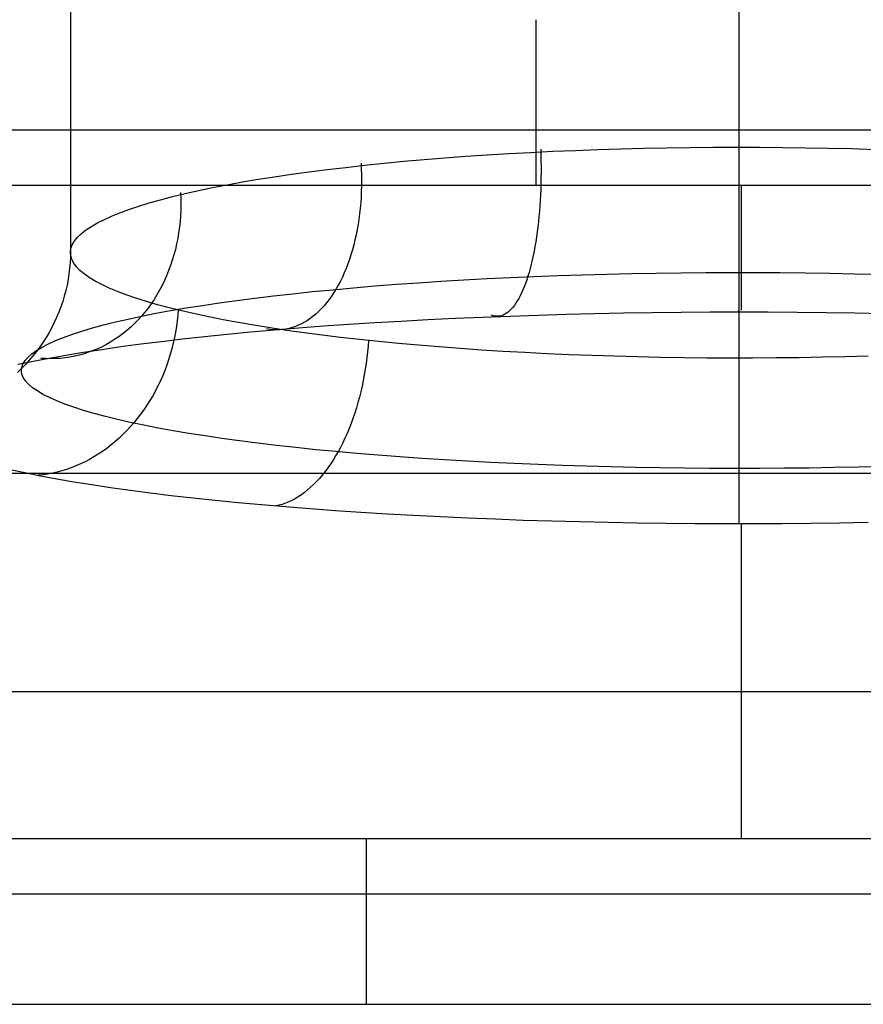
# Model space of a CAD drawing. Header units: millimetres. Extents: x -299 to -179, y 76 to 121.
# Tile 51 of 69: x -204.8 to -203.54, y 106.91 to 108.38. Entities that reach past the tile are written whole.
import ezdxf

# ---------------------------------------------------------------- set-up
doc = ezdxf.new("R2010")
doc.units = ezdxf.units.MM
doc.header["$MEASUREMENT"] = 0
doc.layers.add('Predefinito', color=7, linetype='Continuous', true_color=0x000000)

msp = doc.modelspace()

# ---------------------------------------------------------------- linework, layer by layer
at = {"layer": 'Predefinito'}
for p, q in [((-203.7281, 108.9497, -2.9602), (-203.7281, 108.1973, -2.9602)), ((-204.7281, 108.784, -3.9602), (-204.7281, 108.0375, -3.9602)), ((-203.7281, 108.6183, -4.9602), (-203.7281, 107.8777, -4.9602)), ((-204.0314, 108.3754, -1.0001), (-204.0314, 108.384, -1)), ((-204.0314, 108.3668, -1.0006), (-204.0314, 108.3754, -1.0001)), ((-204.0314, 108.3583, -1.0013), (-204.0314, 108.3668, -1.0006)), ((-204.0314, 108.3497, -1.0024), (-204.0314, 108.3583, -1.0013)), ((-204.0314, 108.3413, -1.0037), (-204.0314, 108.3497, -1.0024)), ((-204.0314, 108.3328, -1.0053), (-204.0314, 108.3413, -1.0037)), ((-204.0314, 108.3244, -1.0072), (-204.0314, 108.3328, -1.0053)), ((-204.0314, 108.3161, -1.0094), (-204.0314, 108.3244, -1.0072)), ((-204.0314, 108.3079, -1.0119), (-204.0314, 108.3161, -1.0094)), ((-204.0314, 108.2998, -1.0146), (-204.0314, 108.3079, -1.0119)), ((-204.0314, 108.2917, -1.0177), (-204.0314, 108.2998, -1.0146)), ((-204.0314, 108.2838, -1.021), (-204.0314, 108.2917, -1.0177)), ((-204.0314, 108.276, -1.0245), (-204.0314, 108.2838, -1.021)), ((-204.0314, 108.2683, -1.0284), (-204.0314, 108.276, -1.0245)), ((-204.0314, 108.2607, -1.0325), (-204.0314, 108.2683, -1.0284)), ((-204.0314, 108.2533, -1.0369), (-204.0314, 108.2607, -1.0325)), ((-204.0314, 108.2461, -1.0415), (-204.0314, 108.2533, -1.0369)), ((-204.0314, 108.239, -1.0463), (-204.0314, 108.2461, -1.0415)), ((-204.0314, 108.2321, -1.0514), (-204.0314, 108.239, -1.0463)), ((-204.0314, 108.2254, -1.0568), (-204.0314, 108.2321, -1.0514)), ((-180.4435, 108.2188, -1.0623), (-227.5794, 108.2188, -1.0623)), ((-204.0314, 108.2188, -1.0623), (-204.0314, 108.2254, -1.0568)), ((-204.0314, 108.2125, -1.0681), (-204.0314, 108.2188, -1.0623)), ((-204.0314, 108.2063, -1.0741), (-204.0314, 108.2125, -1.0681)), ((-204.0314, 108.2004, -1.0803), (-204.0314, 108.2063, -1.0741)), ((-204.0314, 108.1947, -1.0868), (-204.0314, 108.2004, -1.0803)), ((-203.7281, 108.1973, -2.9602), (-203.7281, 108.1886, -2.96)), ((-204.1044, 108.1817, -3.0577), (-204.072, 108.1837, -3.0453)), ((-204.072, 108.1837, -3.0453), (-204.0392, 108.1855, -3.0341)), ((-204.0392, 108.1855, -3.0341), (-204.0061, 108.1871, -3.024)), ((-204.0314, 108.1892, -1.0934), (-204.0314, 108.1947, -1.0868)), ((-204.0314, 108.1839, -1.1002), (-204.0314, 108.1892, -1.0934)), ((-204.0314, 108.1789, -1.1071), (-204.0314, 108.1839, -1.1002)), ((-204.0245, 108.1901, -3.0051), (-204.0243, 108.1815, -3.0049)), ((-204.0061, 108.1871, -3.024), (-203.9726, 108.1885, -3.0151)), ((-203.9726, 108.1885, -3.0151), (-203.9388, 108.1898, -3.0073)), ((-203.9388, 108.1898, -3.0073), (-203.9047, 108.1908, -3.0006)), ((-203.9047, 108.1908, -3.0006), (-203.8704, 108.1917, -2.9952)), ((-203.8704, 108.1917, -2.9952), (-203.836, 108.1924, -2.9909)), ((-203.836, 108.1924, -2.9909), (-203.8014, 108.1929, -2.9878)), ((-203.8014, 108.1929, -2.9878), (-203.7668, 108.1932, -2.9858)), ((-203.7668, 108.1932, -2.9858), (-203.732, 108.1933, -2.9851)), ((-203.732, 108.1933, -2.9851), (-203.6973, 108.1933, -2.9856)), ((-203.7281, 108.1886, -2.96), (-203.7281, 108.18, -2.9596)), ((-203.6973, 108.1933, -2.9856), (-203.6627, 108.193, -2.9872)), ((-203.6627, 108.193, -2.9872), (-203.6281, 108.1925, -2.9901)), ((-203.6281, 108.1925, -2.9901), (-203.5936, 108.1919, -2.9941)), ((-203.5936, 108.1919, -2.9941), (-203.5593, 108.1911, -2.9993)), ((-203.5593, 108.1911, -2.9993), (-203.5252, 108.19, -3.0056)), ((-204.2933, 108.1693, -3.1352), (-204.2929, 108.1608, -3.1348)), ((-204.2879, 108.1663, -3.1543), (-204.2588, 108.1693, -3.1356)), ((-204.2588, 108.1693, -3.1356), (-204.2291, 108.1721, -3.1179)), ((-204.2291, 108.1721, -3.1179), (-204.1987, 108.1748, -3.1013)), ((-204.1987, 108.1748, -3.1013), (-204.1678, 108.1773, -3.0857)), ((-204.1678, 108.1773, -3.0857), (-204.1364, 108.1796, -3.0711)), ((-204.1364, 108.1796, -3.0711), (-204.1044, 108.1817, -3.0577)), ((-204.0314, 108.1741, -1.1143), (-204.0314, 108.1789, -1.1071)), ((-204.0314, 108.1695, -1.1215), (-204.0314, 108.1741, -1.1143)), ((-204.0314, 108.1652, -1.129), (-204.0314, 108.1695, -1.1215)), ((-204.0243, 108.1815, -3.0049), (-204.0241, 108.1729, -3.0044)), ((-204.0241, 108.1729, -3.0044), (-204.024, 108.1643, -3.0036)), ((-203.7281, 108.18, -2.9596), (-203.7281, 108.1714, -2.9588)), ((-203.7281, 108.1714, -2.9588), (-203.7281, 108.1628, -2.9578)), ((-204.3972, 108.1528, -3.2387), (-204.371, 108.1564, -3.2162)), ((-204.371, 108.1564, -3.2162), (-204.344, 108.1598, -3.1946)), ((-204.344, 108.1598, -3.1946), (-204.3163, 108.1631, -3.174)), ((-204.3163, 108.1631, -3.174), (-204.2879, 108.1663, -3.1543)), ((-204.2929, 108.1608, -3.1348), (-204.2926, 108.1523, -3.1341)), ((-204.0314, 108.1612, -1.1366), (-204.0314, 108.1652, -1.129)), ((-204.0314, 108.1574, -1.1443), (-204.0314, 108.1612, -1.1366)), ((-204.0314, 108.1539, -1.1522), (-204.0314, 108.1574, -1.1443)), ((-204.0314, 108.1507, -1.1601), (-204.0314, 108.1539, -1.1522)), ((-204.024, 108.1557, -3.0025), (-204.0241, 108.1472, -3.0011)), ((-204.024, 108.1643, -3.0036), (-204.024, 108.1557, -3.0025)), ((-203.7281, 108.1628, -2.9578), (-203.7281, 108.1542, -2.9565)), ((-203.7281, 108.1542, -2.9565), (-203.7281, 108.1457, -2.9548)), ((-204.4936, 108.1371, -3.3372), (-204.4708, 108.1412, -3.3113)), ((-204.4708, 108.1412, -3.3113), (-204.4472, 108.1452, -3.2863)), ((-204.4472, 108.1452, -3.2863), (-204.4226, 108.1491, -3.2621)), ((-204.4226, 108.1491, -3.2621), (-204.3972, 108.1528, -3.2387)), ((-204.2926, 108.1523, -3.1341), (-204.2926, 108.1438, -3.1331)), ((-204.2926, 108.1438, -3.1331), (-204.2926, 108.1353, -3.1319)), ((-204.0314, 108.1478, -1.1682), (-204.0314, 108.1507, -1.1601)), ((-204.0314, 108.1451, -1.1764), (-204.0314, 108.1478, -1.1682)), ((-204.0314, 108.1427, -1.1846), (-204.0314, 108.1451, -1.1764)), ((-204.0314, 108.1406, -1.1929), (-204.0314, 108.1427, -1.1846)), ((-204.0314, 108.1388, -1.2013), (-204.0314, 108.1406, -1.1929)), ((-204.0314, 108.1373, -1.2098), (-204.0314, 108.1388, -1.2013)), ((-204.0243, 108.1387, -2.9994), (-204.0245, 108.1303, -2.9975)), ((-204.0241, 108.1472, -3.0011), (-204.0243, 108.1387, -2.9994)), ((-203.7281, 108.1457, -2.9548), (-203.7281, 108.1373, -2.9529)), ((-180.5466, 108.136, -1.2183), (-227.5794, 108.136, -1.2183)), ((-204.5753, 108.1194, -3.4479), (-204.5564, 108.1239, -3.4192)), ((-204.5636, 108.1253, -3.4106), (-204.5632, 108.1167, -3.4097)), ((-204.5564, 108.1239, -3.4192), (-204.5364, 108.1284, -3.3912)), ((-204.5364, 108.1284, -3.3912), (-204.5155, 108.1328, -3.3638)), ((-204.5155, 108.1328, -3.3638), (-204.4936, 108.1371, -3.3372)), ((-204.2929, 108.1269, -3.1305), (-204.2933, 108.1185, -3.1288)), ((-204.2926, 108.1353, -3.1319), (-204.2929, 108.1269, -3.1305)), ((-204.0314, 108.136, -1.2183), (-204.0314, 108.1373, -1.2098)), ((-204.0245, 108.1303, -2.9975), (-204.0249, 108.122, -2.9953)), ((-203.7281, 108.1373, -2.9529), (-203.7281, 108.1289, -2.9506)), ((-203.7281, 108.1289, -2.9506), (-203.7281, 108.1206, -2.9481)), ((-203.7246, 108.136, -1.2183), (-203.7246, 107.9493, -2.6785)), ((-204.626, 108.105, -3.5378), (-204.6102, 108.1099, -3.5072)), ((-204.6102, 108.1099, -3.5072), (-204.5933, 108.1147, -3.4773)), ((-204.5933, 108.1147, -3.4773), (-204.5753, 108.1194, -3.4479)), ((-204.5632, 108.1167, -3.4097), (-204.5631, 108.108, -3.4087)), ((-204.2938, 108.1102, -3.1269), (-204.2946, 108.102, -3.1248)), ((-204.2933, 108.1185, -3.1288), (-204.2938, 108.1102, -3.1269)), ((-204.0253, 108.1137, -2.9928), (-204.0258, 108.1056, -2.9901)), ((-204.0249, 108.122, -2.9953), (-204.0253, 108.1137, -2.9928)), ((-203.7281, 108.1206, -2.9481), (-203.7281, 108.1124, -2.9453)), ((-203.7281, 108.1124, -2.9453), (-203.7281, 108.1043, -2.9423)), ((-204.6669, 108.0899, -3.6323), (-204.6544, 108.095, -3.6003)), ((-204.6544, 108.095, -3.6003), (-204.6407, 108.1, -3.5688)), ((-204.6407, 108.1, -3.5688), (-204.626, 108.105, -3.5378)), ((-204.5632, 108.0993, -3.4075), (-204.5636, 108.0907, -3.4061)), ((-204.5631, 108.108, -3.4087), (-204.5632, 108.0993, -3.4075)), ((-204.2946, 108.102, -3.1248), (-204.2955, 108.0938, -3.1225)), ((-204.0265, 108.0975, -2.9871), (-204.0272, 108.0895, -2.9838)), ((-204.0258, 108.1056, -2.9901), (-204.0265, 108.0975, -2.9871)), ((-203.7281, 108.1043, -2.9423), (-203.7281, 108.0963, -2.9389)), ((-203.7281, 108.0963, -2.9389), (-203.7281, 108.0885, -2.9353)), ((-204.6977, 108.0742, -3.7305), (-204.6886, 108.0795, -3.6974)), ((-204.6886, 108.0795, -3.6974), (-204.6783, 108.0847, -3.6647)), ((-204.6783, 108.0847, -3.6647), (-204.6669, 108.0899, -3.6323)), ((-204.5642, 108.0822, -3.4046), (-204.5651, 108.0736, -3.403)), ((-204.5636, 108.0907, -3.4061), (-204.5642, 108.0822, -3.4046)), ((-204.2965, 108.0857, -3.1199), (-204.2977, 108.0777, -3.1171)), ((-204.2955, 108.0938, -3.1225), (-204.2965, 108.0857, -3.1199)), ((-204.028, 108.0817, -2.9803), (-204.0288, 108.074, -2.9765)), ((-204.0272, 108.0895, -2.9838), (-204.028, 108.0817, -2.9803)), ((-203.7281, 108.0885, -2.9353), (-203.7281, 108.0807, -2.9313)), ((-203.7281, 108.0807, -2.9313), (-203.7281, 108.0731, -2.9272)), ((-204.7123, 108.0635, -3.7975), (-204.7056, 108.0689, -3.7639)), ((-204.7056, 108.0689, -3.7639), (-204.6977, 108.0742, -3.7305)), ((-204.5663, 108.0652, -3.4011), (-204.5677, 108.0568, -3.3991)), ((-204.5651, 108.0736, -3.403), (-204.5663, 108.0652, -3.4011)), ((-204.2991, 108.0699, -3.1141), (-204.3007, 108.0621, -3.1108)), ((-204.2977, 108.0777, -3.1171), (-204.2991, 108.0699, -3.1141)), ((-204.0298, 108.0664, -2.9724), (-204.0308, 108.059, -2.9681)), ((-204.0288, 108.074, -2.9765), (-204.0298, 108.0664, -2.9724)), ((-203.7281, 108.0731, -2.9272), (-203.7281, 108.0657, -2.9227)), ((-203.7281, 108.0657, -2.9227), (-203.7281, 108.0584, -2.9181)), ((-204.7254, 108.0472, -3.8995), (-204.7223, 108.0526, -3.8653)), ((-204.7223, 108.0526, -3.8653), (-204.7179, 108.0581, -3.8313)), ((-204.7179, 108.0581, -3.8313), (-204.7123, 108.0635, -3.7975)), ((-204.5677, 108.0568, -3.3991), (-204.5693, 108.0485, -3.397)), ((-204.3024, 108.0545, -3.1074), (-204.3042, 108.047, -3.1037)), ((-204.3007, 108.0621, -3.1108), (-204.3024, 108.0545, -3.1074)), ((-204.0319, 108.0517, -2.9636), (-204.0331, 108.0446, -2.9588)), ((-204.0308, 108.059, -2.9681), (-204.0319, 108.0517, -2.9636)), ((-203.7281, 108.0584, -2.9181), (-203.7281, 108.0513, -2.9131)), ((-203.7281, 108.0513, -2.9131), (-203.7281, 108.0443, -2.9079)), ((-204.7281, 108.0375, -3.9602), (-204.7283, 108.029, -3.9591)), ((-204.7282, 108.0362, -3.968), (-204.7274, 108.0417, -3.9337)), ((-204.7277, 108.0308, -4.0022), (-204.7282, 108.0362, -3.968)), ((-204.7274, 108.0417, -3.9337), (-204.7254, 108.0472, -3.8995)), ((-204.5712, 108.0403, -3.3947), (-204.5733, 108.0322, -3.3922)), ((-204.5693, 108.0485, -3.397), (-204.5712, 108.0403, -3.3947)), ((-204.3062, 108.0396, -3.0998), (-204.3084, 108.0324, -3.0958)), ((-204.3042, 108.047, -3.1037), (-204.3062, 108.0396, -3.0998)), ((-204.0344, 108.0377, -2.9538), (-204.0358, 108.031, -2.9486)), ((-204.0331, 108.0446, -2.9588), (-204.0344, 108.0377, -2.9538)), ((-203.7281, 108.0443, -2.9079), (-203.7281, 108.0376, -2.9025)), ((-203.7281, 108.0376, -2.9025), (-203.7281, 108.031, -2.8969)), ((-204.7287, 108.0206, -3.958), (-204.7294, 108.0121, -3.957)), ((-204.7283, 108.029, -3.9591), (-204.7287, 108.0206, -3.958)), ((-204.7261, 108.0253, -4.0365), (-204.7277, 108.0308, -4.0022)), ((-204.7233, 108.0198, -4.0706), (-204.7261, 108.0253, -4.0365)), ((-204.5757, 108.0242, -3.3897), (-204.5783, 108.0164, -3.3869)), ((-204.5733, 108.0322, -3.3922), (-204.5757, 108.0242, -3.3897)), ((-204.3107, 108.0254, -3.0915), (-204.3131, 108.0185, -3.0871)), ((-204.3084, 108.0324, -3.0958), (-204.3107, 108.0254, -3.0915)), ((-204.0372, 108.0244, -2.9432), (-204.0387, 108.0181, -2.9375)), ((-204.0358, 108.031, -2.9486), (-204.0372, 108.0244, -2.9432)), ((-203.7281, 108.031, -2.8969), (-203.7281, 108.0247, -2.891)), ((-203.7281, 108.0247, -2.891), (-203.7281, 108.0185, -2.8849)), ((-204.7294, 108.0121, -3.957), (-204.7304, 108.0037, -3.9559)), ((-204.7192, 108.0144, -4.1047), (-204.7233, 108.0198, -4.0706)), ((-204.714, 108.009, -4.1386), (-204.7192, 108.0144, -4.1047)), ((-204.7075, 108.0036, -4.1723), (-204.714, 108.009, -4.1386)), ((-204.5812, 108.0086, -3.3841), (-204.5843, 108.001, -3.3811)), ((-204.5783, 108.0164, -3.3869), (-204.5812, 108.0086, -3.3841)), ((-204.3157, 108.0118, -3.0824), (-204.3184, 108.0053, -3.0776)), ((-204.3131, 108.0185, -3.0871), (-204.3157, 108.0118, -3.0824)), ((-204.0419, 108.006, -2.9256), (-204.0436, 108.0003, -2.9194)), ((-204.0403, 108.0119, -2.9317), (-204.0419, 108.006, -2.9256)), ((-204.0387, 108.0181, -2.9375), (-204.0403, 108.0119, -2.9317)), ((-203.8148, 108.0054, -2.8993), (-203.7776, 108.0057, -2.8969)), ((-203.7776, 108.0057, -2.8969), (-203.7404, 108.0059, -2.8959)), ((-203.7404, 108.0059, -2.8959), (-203.7031, 108.0059, -2.8961)), ((-203.7281, 108.0185, -2.8849), (-203.7281, 108.0125, -2.8786)), ((-203.7281, 108.0125, -2.8786), (-203.7281, 108.0068, -2.8721)), ((-203.7281, 108.0068, -2.8721), (-203.7281, 108.0013, -2.8654)), ((-203.7031, 108.0059, -2.8961), (-203.6659, 108.0056, -2.8976)), ((-203.6659, 108.0056, -2.8976), (-203.6288, 108.0053, -2.9004)), ((-204.7317, 107.9954, -3.9548), (-204.7333, 107.987, -3.9537)), ((-204.7304, 108.0037, -3.9559), (-204.7317, 107.9954, -3.9548)), ((-204.6999, 107.9982, -4.2057), (-204.7075, 108.0036, -4.1723)), ((-204.6912, 107.9929, -4.2389), (-204.6999, 107.9982, -4.2057)), ((-204.6812, 107.9877, -4.2717), (-204.6912, 107.9929, -4.2389)), ((-204.5876, 107.9936, -3.3779), (-204.5911, 107.9863, -3.3747)), ((-204.5843, 108.001, -3.3811), (-204.5876, 107.9936, -3.3779)), ((-204.3243, 107.9928, -3.0675), (-204.3274, 107.9869, -3.0621)), ((-204.3213, 107.9989, -3.0726), (-204.3243, 107.9928, -3.0675)), ((-204.3184, 108.0053, -3.0776), (-204.3213, 107.9989, -3.0726)), ((-204.2073, 107.9905, -3.0076), (-204.1737, 107.9927, -2.9917)), ((-204.1737, 107.9927, -2.9917), (-204.1395, 107.9947, -2.977)), ((-204.1395, 107.9947, -2.977), (-204.1048, 107.9966, -2.9634)), ((-204.1048, 107.9966, -2.9634), (-204.0697, 107.9983, -2.9511)), ((-204.0697, 107.9983, -2.9511), (-204.0342, 107.9998, -2.94)), ((-204.0454, 107.9948, -2.913), (-204.0472, 107.9895, -2.9064)), ((-204.0436, 108.0003, -2.9194), (-204.0454, 107.9948, -2.913)), ((-204.0342, 107.9998, -2.94), (-203.9983, 108.0012, -2.93)), ((-203.9983, 108.0012, -2.93), (-203.9621, 108.0024, -2.9214)), ((-203.9621, 108.0024, -2.9214), (-203.9256, 108.0034, -2.914)), ((-203.9256, 108.0034, -2.914), (-203.8888, 108.0042, -2.9078)), ((-203.8888, 108.0042, -2.9078), (-203.8519, 108.0049, -2.9029)), ((-203.8519, 108.0049, -2.9029), (-203.8148, 108.0054, -2.8993)), ((-203.7281, 108.0013, -2.8654), (-203.7281, 107.9961, -2.8585)), ((-203.7281, 107.9961, -2.8585), (-203.7281, 107.991, -2.8515)), ((-203.7281, 107.991, -2.8515), (-203.7281, 107.9863, -2.8442)), ((-203.6288, 108.0053, -2.9004), (-203.5917, 108.0047, -2.9044)), ((-203.5917, 108.0047, -2.9044), (-203.5548, 108.004, -2.9098)), ((-203.5548, 108.004, -2.9098), (-203.5182, 108.0031, -2.9163)), ((-204.7352, 107.9788, -3.9527), (-204.7374, 107.9706, -3.9516)), ((-204.7333, 107.987, -3.9537), (-204.7352, 107.9788, -3.9527)), ((-204.6701, 107.9825, -4.3042), (-204.6812, 107.9877, -4.2717)), ((-204.6579, 107.9774, -4.3363), (-204.6701, 107.9825, -4.3042)), ((-204.6446, 107.9723, -4.3679), (-204.6579, 107.9774, -4.3363)), ((-204.5949, 107.9792, -3.3713), (-204.5989, 107.9723, -3.3678)), ((-204.5911, 107.9863, -3.3747), (-204.5949, 107.9792, -3.3713)), ((-204.3956, 107.9741, -3.1263), (-204.366, 107.9772, -3.1039)), ((-204.366, 107.9772, -3.1039), (-204.3356, 107.9801, -3.0825)), ((-204.3356, 107.9801, -3.0825), (-204.3045, 107.9829, -3.0621)), ((-204.3307, 107.9812, -3.0567), (-204.3341, 107.9757, -3.051)), ((-204.3274, 107.9869, -3.0621), (-204.3307, 107.9812, -3.0567)), ((-204.3045, 107.9829, -3.0621), (-204.2728, 107.9856, -3.0429)), ((-204.2728, 107.9856, -3.0429), (-204.2403, 107.9881, -3.0247)), ((-204.2403, 107.9881, -3.0247), (-204.2073, 107.9905, -3.0076)), ((-204.0511, 107.9797, -2.8927), (-204.0531, 107.9752, -2.8856)), ((-204.0491, 107.9845, -2.8996), (-204.0511, 107.9797, -2.8927)), ((-204.0472, 107.9895, -2.9064), (-204.0491, 107.9845, -2.8996)), ((-203.7281, 107.9863, -2.8442), (-203.7281, 107.9818, -2.8368)), ((-203.7281, 107.9818, -2.8368), (-203.7281, 107.9775, -2.8293)), ((-203.7281, 107.9775, -2.8293), (-203.7281, 107.9735, -2.8216)), ((-204.7398, 107.9625, -3.9506), (-204.7425, 107.9544, -3.9496)), ((-204.7374, 107.9706, -3.9516), (-204.7398, 107.9625, -3.9506)), ((-204.6301, 107.9673, -4.3991), (-204.6446, 107.9723, -4.3679)), ((-204.6146, 107.9624, -4.4298), (-204.6301, 107.9673, -4.3991)), ((-204.598, 107.9576, -4.4599), (-204.6146, 107.9624, -4.4298)), ((-204.6031, 107.9655, -3.3642), (-204.6075, 107.959, -3.3604)), ((-204.5989, 107.9723, -3.3678), (-204.6031, 107.9655, -3.3642)), ((-204.5055, 107.9604, -3.2259), (-204.4793, 107.964, -3.1996)), ((-204.4793, 107.964, -3.1996), (-204.4523, 107.9675, -3.1742)), ((-204.4523, 107.9675, -3.1742), (-204.4243, 107.9708, -3.1498)), ((-204.4243, 107.9708, -3.1498), (-204.3956, 107.9741, -3.1263)), ((-204.3411, 107.9654, -3.0394), (-204.3449, 107.9606, -3.0333)), ((-204.3375, 107.9704, -3.0453), (-204.3411, 107.9654, -3.0394)), ((-204.3341, 107.9757, -3.051), (-204.3375, 107.9704, -3.0453)), ((-204.0595, 107.9632, -2.8636), (-204.0617, 107.9597, -2.856)), ((-204.0573, 107.9669, -2.8711), (-204.0595, 107.9632, -2.8636)), ((-204.0552, 107.9709, -2.8784), (-204.0573, 107.9669, -2.8711)), ((-204.0531, 107.9752, -2.8856), (-204.0552, 107.9709, -2.8784)), ((-203.7281, 107.9735, -2.8216), (-203.7281, 107.9698, -2.8138)), ((-203.7281, 107.9698, -2.8138), (-203.7281, 107.9663, -2.8058)), ((-203.7281, 107.9663, -2.8058), (-203.7281, 107.9632, -2.7978)), ((-203.7281, 107.9632, -2.7978), (-203.7281, 107.9603, -2.7896)), ((-204.7425, 107.9544, -3.9496), (-204.7455, 107.9465, -3.9486)), ((-204.6121, 107.9526, -3.3566), (-204.6169, 107.9465, -3.3526)), ((-204.6075, 107.959, -3.3604), (-204.6121, 107.9526, -3.3566)), ((-204.6005, 107.9447, -3.3395), (-204.5782, 107.9488, -3.3099)), ((-204.5804, 107.9529, -4.4894), (-204.598, 107.9576, -4.4599)), ((-204.5617, 107.9483, -4.5183), (-204.5804, 107.9529, -4.4894)), ((-204.5782, 107.9488, -3.3099), (-204.555, 107.9527, -3.2811)), ((-204.567, 107.9505, -4.5046), (-204.5676, 107.942, -4.5039)), ((-204.542, 107.9438, -4.5465), (-204.5617, 107.9483, -4.5183)), ((-204.555, 107.9527, -3.2811), (-204.5307, 107.9566, -3.253)), ((-204.5307, 107.9566, -3.253), (-204.5055, 107.9604, -3.2259)), ((-204.3566, 107.9478, -3.0145), (-204.3607, 107.944, -3.0081)), ((-204.3526, 107.9518, -3.0209), (-204.3566, 107.9478, -3.0145)), ((-204.3487, 107.9561, -3.0272), (-204.3526, 107.9518, -3.0209)), ((-204.3449, 107.9606, -3.0333), (-204.3487, 107.9561, -3.0272)), ((-204.071, 107.9486, -2.8247), (-204.0734, 107.9465, -2.8166)), ((-204.0686, 107.951, -2.8326), (-204.071, 107.9486, -2.8247)), ((-204.0662, 107.9536, -2.8405), (-204.0686, 107.951, -2.8326)), ((-204.0639, 107.9565, -2.8483), (-204.0662, 107.9536, -2.8405)), ((-204.0617, 107.9597, -2.856), (-204.0639, 107.9565, -2.8483)), ((-203.8141, 107.9464, -2.7015), (-203.7708, 107.9467, -2.6993)), ((-203.7708, 107.9467, -2.6993), (-203.7274, 107.9468, -2.6986)), ((-203.7281, 107.9603, -2.7896), (-203.7281, 107.9577, -2.7814)), ((-203.7281, 107.9577, -2.7814), (-203.7281, 107.9553, -2.773)), ((-203.7281, 107.9553, -2.773), (-203.7281, 107.9533, -2.7646)), ((-203.7281, 107.9533, -2.7646), (-203.7281, 107.9516, -2.7561)), ((-203.7281, 107.9516, -2.7561), (-203.7281, 107.9501, -2.7476)), ((-203.7281, 107.9501, -2.7476), (-203.7281, 107.949, -2.739)), ((-203.7281, 107.9484, -2.6871), (-203.7281, 107.9493, -2.6785)), ((-203.7281, 107.949, -2.739), (-203.7281, 107.9481, -2.7304)), ((-203.7281, 107.9477, -2.6957), (-203.7281, 107.9484, -2.6871)), ((-203.7281, 107.9481, -2.7304), (-203.7281, 107.9476, -2.7217)), ((-203.7281, 107.9474, -2.7044), (-203.7281, 107.9477, -2.6957)), ((-203.7281, 107.9476, -2.7217), (-203.7281, 107.9473, -2.7131)), ((-203.7281, 107.9473, -2.7131), (-203.7281, 107.9474, -2.7044)), ((-203.7274, 107.9468, -2.6986), (-203.684, 107.9467, -2.6994)), ((-203.684, 107.9467, -2.6994), (-203.6407, 107.9464, -2.7016)), ((-204.7488, 107.9387, -3.9476), (-204.7523, 107.931, -3.9466)), ((-204.7455, 107.9465, -3.9486), (-204.7488, 107.9387, -3.9476)), ((-204.6608, 107.9318, -3.4327), (-204.6418, 107.9362, -3.401)), ((-204.6418, 107.9362, -3.401), (-204.6216, 107.9405, -3.3699)), ((-204.627, 107.9349, -3.3445), (-204.6324, 107.9294, -3.3403)), ((-204.6219, 107.9406, -3.3486), (-204.627, 107.9349, -3.3445)), ((-204.6169, 107.9465, -3.3526), (-204.6219, 107.9406, -3.3486)), ((-204.6216, 107.9405, -3.3699), (-204.6005, 107.9447, -3.3395)), ((-204.5685, 107.9335, -4.5034), (-204.5696, 107.9251, -4.503)), ((-204.5676, 107.942, -4.5039), (-204.5685, 107.9335, -4.5034)), ((-204.5213, 107.9394, -4.5741), (-204.542, 107.9438, -4.5465)), ((-204.4997, 107.9351, -4.6009), (-204.5213, 107.9394, -4.5741)), ((-204.4772, 107.9309, -4.627), (-204.4997, 107.9351, -4.6009)), ((-204.3735, 107.9342, -2.9881), (-204.378, 107.9315, -2.9813)), ((-204.3692, 107.9372, -2.9949), (-204.3735, 107.9342, -2.9881)), ((-204.3649, 107.9405, -3.0015), (-204.3692, 107.9372, -2.9949)), ((-204.3607, 107.944, -3.0081), (-204.3649, 107.9405, -3.0015)), ((-204.2726, 107.9309, -2.8224), (-204.2333, 107.9332, -2.8043)), ((-204.2333, 107.9332, -2.8043), (-204.1933, 107.9354, -2.7876)), ((-204.1933, 107.9354, -2.7876), (-204.1527, 107.9373, -2.7723)), ((-204.1527, 107.9373, -2.7723), (-204.1117, 107.9391, -2.7584)), ((-204.1117, 107.9391, -2.7584), (-204.0701, 107.9407, -2.7459)), ((-204.0961, 107.9412, -2.7428), (-204.0986, 107.9421, -2.7347)), ((-204.0935, 107.9406, -2.7511), (-204.0961, 107.9412, -2.7428)), ((-204.0909, 107.9403, -2.7593), (-204.0935, 107.9406, -2.7511)), ((-204.0884, 107.9403, -2.7676), (-204.0909, 107.9403, -2.7593)), ((-204.0858, 107.9406, -2.7758), (-204.0884, 107.9403, -2.7676)), ((-204.0833, 107.9412, -2.784), (-204.0858, 107.9406, -2.7758)), ((-204.0808, 107.9421, -2.7922), (-204.0833, 107.9412, -2.784)), ((-204.0783, 107.9433, -2.8004), (-204.0808, 107.9421, -2.7922)), ((-204.0758, 107.9448, -2.8086), (-204.0783, 107.9433, -2.8004)), ((-204.0734, 107.9465, -2.8166), (-204.0758, 107.9448, -2.8086)), ((-204.0701, 107.9407, -2.7459), (-204.0282, 107.9421, -2.7349)), ((-204.0282, 107.9421, -2.7349), (-203.9859, 107.9433, -2.7252)), ((-203.9859, 107.9433, -2.7252), (-203.9433, 107.9444, -2.7171)), ((-203.9433, 107.9444, -2.7171), (-203.9004, 107.9452, -2.7104)), ((-203.9004, 107.9452, -2.7104), (-203.8573, 107.9459, -2.7052)), ((-203.8573, 107.9459, -2.7052), (-203.8141, 107.9464, -2.7015)), ((-203.6407, 107.9464, -2.7016), (-203.5975, 107.9459, -2.7054)), ((-203.5975, 107.9459, -2.7054), (-203.5544, 107.9452, -2.7106)), ((-203.5544, 107.9452, -2.7106), (-203.5115, 107.9444, -2.7173)), ((-204.7561, 107.9234, -3.9456), (-204.7602, 107.9159, -3.9447)), ((-204.7523, 107.931, -3.9466), (-204.7561, 107.9234, -3.9456)), ((-204.7253, 107.9135, -3.5657), (-204.711, 107.9182, -3.5316)), ((-204.711, 107.9182, -3.5316), (-204.6954, 107.9228, -3.4981)), ((-204.6954, 107.9228, -3.4981), (-204.6786, 107.9273, -3.4651)), ((-204.6786, 107.9273, -3.4651), (-204.6608, 107.9318, -3.4327)), ((-204.6436, 107.9192, -3.3316), (-204.6494, 107.9145, -3.3272)), ((-204.6379, 107.9242, -3.336), (-204.6436, 107.9192, -3.3316)), ((-204.6324, 107.9294, -3.3403), (-204.6379, 107.9242, -3.336)), ((-204.5696, 107.9251, -4.503), (-204.5709, 107.9166, -4.5028)), ((-204.4537, 107.9269, -4.6522), (-204.4772, 107.9309, -4.627)), ((-204.4588, 107.9169, -2.9325), (-204.4231, 107.92, -2.9079)), ((-204.4294, 107.923, -4.6767), (-204.4537, 107.9269, -4.6522)), ((-204.4298, 107.9206, -2.9043), (-204.4346, 107.9214, -2.8973)), ((-204.4249, 107.9201, -2.9113), (-204.4298, 107.9206, -2.9043)), ((-204.4042, 107.9192, -4.7003), (-204.4294, 107.923, -4.6767)), ((-204.4201, 107.92, -2.9184), (-204.4249, 107.9201, -2.9113)), ((-204.4231, 107.92, -2.9079), (-204.3867, 107.923, -2.8846)), ((-204.4153, 107.9201, -2.9254), (-204.4201, 107.92, -2.9184)), ((-204.4105, 107.9205, -2.9325), (-204.4153, 107.9201, -2.9254)), ((-204.4057, 107.9212, -2.9395), (-204.4105, 107.9205, -2.9325)), ((-204.401, 107.9222, -2.9466), (-204.4057, 107.9212, -2.9395)), ((-204.3782, 107.9156, -4.723), (-204.4042, 107.9192, -4.7003)), ((-204.3963, 107.9235, -2.9536), (-204.401, 107.9222, -2.9466)), ((-204.3916, 107.9251, -2.9606), (-204.3963, 107.9235, -2.9536)), ((-204.387, 107.927, -2.9676), (-204.3916, 107.9251, -2.9606)), ((-204.3824, 107.9291, -2.9745), (-204.387, 107.927, -2.9676)), ((-204.3867, 107.923, -2.8846), (-204.3494, 107.9258, -2.8626)), ((-204.378, 107.9315, -2.9813), (-204.3824, 107.9291, -2.9745)), ((-204.3494, 107.9258, -2.8626), (-204.3114, 107.9284, -2.8418)), ((-204.3114, 107.9284, -2.8418), (-204.2726, 107.9309, -2.8224)), ((-204.7645, 107.9086, -3.9437), (-204.7691, 107.9015, -3.9428)), ((-204.7602, 107.9159, -3.9447), (-204.7645, 107.9086, -3.9437)), ((-204.7612, 107.899, -3.6705), (-204.7505, 107.9039, -3.6351)), ((-204.7505, 107.9039, -3.6351), (-204.7385, 107.9087, -3.6002)), ((-204.7385, 107.9087, -3.6002), (-204.7253, 107.9135, -3.5657)), ((-204.6615, 107.9058, -3.3181), (-204.6678, 107.9019, -3.3135)), ((-204.6554, 107.91, -3.3226), (-204.6615, 107.9058, -3.3181)), ((-204.6494, 107.9145, -3.3272), (-204.6554, 107.91, -3.3226)), ((-204.623, 107.8989, -3.0727), (-204.5921, 107.9028, -3.0425)), ((-204.5921, 107.9028, -3.0425), (-204.5603, 107.9065, -3.0133)), ((-204.5725, 107.9083, -4.5028), (-204.5743, 107.8999, -4.5029)), ((-204.5709, 107.9166, -4.5028), (-204.5725, 107.9083, -4.5028)), ((-204.5603, 107.9065, -3.0133), (-204.5274, 107.9101, -2.9852)), ((-204.5274, 107.9101, -2.9852), (-204.4935, 107.9136, -2.9582)), ((-204.4935, 107.9136, -2.9582), (-204.4588, 107.9169, -2.9325)), ((-204.3515, 107.9121, -4.7449), (-204.3782, 107.9156, -4.723)), ((-204.324, 107.9087, -4.7658), (-204.3515, 107.9121, -4.7449)), ((-204.2957, 107.9055, -4.7857), (-204.324, 107.9087, -4.7658)), ((-204.2668, 107.9025, -4.8047), (-204.2957, 107.9055, -4.7857)), ((-204.2823, 107.9044, -4.7926), (-204.2829, 107.8957, -4.7924)), ((-204.2372, 107.8996, -4.8226), (-204.2668, 107.9025, -4.8047)), ((-204.7859, 107.8841, -3.7784), (-204.779, 107.8891, -3.7422)), ((-204.779, 107.8891, -3.7422), (-204.7707, 107.8941, -3.7062)), ((-204.7739, 107.8945, -3.9419), (-204.7789, 107.8876, -3.941)), ((-204.7691, 107.9015, -3.9428), (-204.7739, 107.8945, -3.9419)), ((-204.7707, 107.8941, -3.7062), (-204.7612, 107.899, -3.6705)), ((-204.7088, 107.8865, -3.1697), (-204.6814, 107.8908, -3.1364)), ((-204.694, 107.8889, -3.2945), (-204.7009, 107.8864, -3.2897)), ((-204.6873, 107.8917, -3.2993), (-204.694, 107.8889, -3.2945)), ((-204.6807, 107.8948, -3.3041), (-204.6873, 107.8917, -3.2993)), ((-204.6814, 107.8908, -3.1364), (-204.6527, 107.8949, -3.1041)), ((-204.6742, 107.8982, -3.3088), (-204.6807, 107.8948, -3.3041)), ((-204.6678, 107.9019, -3.3135), (-204.6742, 107.8982, -3.3088)), ((-204.6527, 107.8949, -3.1041), (-204.623, 107.8989, -3.0727)), ((-204.5764, 107.8917, -4.5032), (-204.5787, 107.8834, -4.5036)), ((-204.5743, 107.8999, -4.5029), (-204.5764, 107.8917, -4.5032)), ((-204.2829, 107.8957, -4.7924), (-204.2837, 107.8871, -4.7925)), ((-204.2071, 107.8969, -4.8396), (-204.2372, 107.8996, -4.8226)), ((-204.1763, 107.8944, -4.8555), (-204.2071, 107.8969, -4.8396)), ((-204.145, 107.892, -4.8703), (-204.1763, 107.8944, -4.8555)), ((-204.1132, 107.8898, -4.884), (-204.145, 107.892, -4.8703)), ((-204.0809, 107.8878, -4.8967), (-204.1132, 107.8898, -4.884)), ((-204.0482, 107.886, -4.9082), (-204.0809, 107.8878, -4.8967)), ((-204.8067, 107.8684, -3.3118), (-204.7841, 107.8731, -3.275)), ((-204.7992, 107.869, -3.8883), (-204.796, 107.874, -3.8516)), ((-204.796, 107.874, -3.8516), (-204.7916, 107.8791, -3.8149)), ((-204.7897, 107.8745, -3.9394), (-204.7954, 107.8682, -3.9386)), ((-204.7916, 107.8791, -3.8149), (-204.7859, 107.8841, -3.7784)), ((-204.7842, 107.881, -3.9402), (-204.7897, 107.8745, -3.9394)), ((-204.7789, 107.8876, -3.941), (-204.7842, 107.881, -3.9402)), ((-204.7841, 107.8731, -3.275), (-204.7602, 107.8777, -3.239)), ((-204.7652, 107.8769, -3.2462), (-204.7725, 107.8773, -3.2415)), ((-204.7579, 107.8767, -3.251), (-204.7652, 107.8769, -3.2462)), ((-204.7602, 107.8777, -3.239), (-204.7352, 107.8821, -3.2039)), ((-204.7506, 107.8769, -3.2558), (-204.7579, 107.8767, -3.251)), ((-204.7433, 107.8773, -3.2606), (-204.7506, 107.8769, -3.2558)), ((-204.7361, 107.8781, -3.2655), (-204.7433, 107.8773, -3.2606)), ((-204.7289, 107.8792, -3.2703), (-204.7361, 107.8781, -3.2655)), ((-204.7352, 107.8821, -3.2039), (-204.7088, 107.8865, -3.1697)), ((-204.7218, 107.8805, -3.2752), (-204.7289, 107.8792, -3.2703)), ((-204.7148, 107.8822, -3.28), (-204.7218, 107.8805, -3.2752)), ((-204.7078, 107.8841, -3.2849), (-204.7148, 107.8822, -3.28)), ((-204.7009, 107.8864, -3.2897), (-204.7078, 107.8841, -3.2849)), ((-204.5812, 107.8753, -4.5042), (-204.5839, 107.8673, -4.5049)), ((-204.5787, 107.8834, -4.5036), (-204.5812, 107.8753, -4.5042)), ((-204.2846, 107.8784, -4.7928), (-204.2857, 107.8698, -4.7933)), ((-204.2837, 107.8871, -4.7925), (-204.2846, 107.8784, -4.7928)), ((-204.0152, 107.8843, -4.9186), (-204.0482, 107.886, -4.9082)), ((-203.9818, 107.8828, -4.9279), (-204.0152, 107.8843, -4.9186)), ((-203.948, 107.8815, -4.936), (-203.9818, 107.8828, -4.9279)), ((-203.914, 107.8804, -4.943), (-203.948, 107.8815, -4.936)), ((-203.8798, 107.8795, -4.9488), (-203.914, 107.8804, -4.943)), ((-203.8454, 107.8788, -4.9534), (-203.8798, 107.8795, -4.9488)), ((-203.8109, 107.8782, -4.9568), (-203.8454, 107.8788, -4.9534)), ((-203.7762, 107.8778, -4.9591), (-203.8109, 107.8782, -4.9568)), ((-203.7415, 107.8777, -4.9601), (-203.7762, 107.8778, -4.9591)), ((-203.7068, 107.8777, -4.96), (-203.7415, 107.8777, -4.9601)), ((-203.7281, 107.8777, -4.9602), (-203.7281, 107.8691, -4.9603)), ((-203.6721, 107.8779, -4.9586), (-203.7068, 107.8777, -4.96)), ((-203.6375, 107.8783, -4.9561), (-203.6721, 107.8779, -4.9586)), ((-203.603, 107.8789, -4.9524), (-203.6375, 107.8783, -4.9561)), ((-203.5686, 107.8797, -4.9476), (-203.603, 107.8789, -4.9524)), ((-203.5345, 107.8807, -4.9415), (-203.5686, 107.8797, -4.9476)), ((-204.8013, 107.8621, -3.9378), (-204.8075, 107.8563, -3.937)), ((-204.8015, 107.8588, -3.9621), (-204.801, 107.8639, -3.9252)), ((-204.8008, 107.8537, -3.999), (-204.8015, 107.8588, -3.9621)), ((-204.7954, 107.8682, -3.9386), (-204.8013, 107.8621, -3.9378)), ((-204.801, 107.8639, -3.9252), (-204.7992, 107.869, -3.8883)), ((-204.5869, 107.8593, -4.5059), (-204.5901, 107.8515, -4.5069)), ((-204.5839, 107.8673, -4.5049), (-204.5869, 107.8593, -4.5059)), ((-204.287, 107.8612, -4.7941), (-204.2884, 107.8526, -4.7951)), ((-204.2857, 107.8698, -4.7933), (-204.287, 107.8612, -4.7941)), ((-203.7281, 107.8691, -4.9603), (-203.7281, 107.8605, -4.9608)), ((-203.7281, 107.8605, -4.9608), (-203.7281, 107.8519, -4.9615)), ((-204.7988, 107.8486, -4.0359), (-204.8008, 107.8537, -3.999)), ((-204.7954, 107.8435, -4.0726), (-204.7988, 107.8486, -4.0359)), ((-204.7908, 107.8385, -4.1093), (-204.7954, 107.8435, -4.0726)), ((-204.5935, 107.8438, -4.5082), (-204.5972, 107.8362, -4.5095)), ((-204.5901, 107.8515, -4.5069), (-204.5935, 107.8438, -4.5082)), ((-204.29, 107.8442, -4.7964), (-204.2918, 107.8358, -4.798)), ((-204.2884, 107.8526, -4.7951), (-204.29, 107.8442, -4.7964)), ((-203.7281, 107.8519, -4.9615), (-203.7281, 107.8434, -4.9626)), ((-204.7849, 107.8334, -4.1457), (-204.7908, 107.8385, -4.1093)), ((-204.7777, 107.8285, -4.1819), (-204.7849, 107.8334, -4.1457)), ((-204.5972, 107.8362, -4.5095), (-204.601, 107.8287, -4.5111)), ((-204.2918, 107.8358, -4.798), (-204.2937, 107.8274, -4.7998)), ((-203.7281, 107.8434, -4.9626), (-203.7281, 107.8349, -4.9639)), ((-203.7281, 107.8349, -4.9639), (-203.7281, 107.8265, -4.9655)), ((-204.7693, 107.8235, -4.2179), (-204.7777, 107.8285, -4.1819)), ((-204.7596, 107.8186, -4.2535), (-204.7693, 107.8235, -4.2179)), ((-204.7487, 107.8137, -4.2888), (-204.7596, 107.8186, -4.2535)), ((-204.6093, 107.8142, -4.5146), (-204.6137, 107.8072, -4.5166)), ((-204.605, 107.8214, -4.5127), (-204.6093, 107.8142, -4.5146)), ((-204.601, 107.8287, -4.5111), (-204.605, 107.8214, -4.5127)), ((-204.2957, 107.8192, -4.8018), (-204.2979, 107.8111, -4.8041)), ((-204.2937, 107.8274, -4.7998), (-204.2957, 107.8192, -4.8018)), ((-203.7281, 107.8265, -4.9655), (-203.7281, 107.8181, -4.9674)), ((-203.7281, 107.8181, -4.9674), (-203.7281, 107.8098, -4.9696)), ((-204.7365, 107.8089, -4.3237), (-204.7487, 107.8137, -4.2888)), ((-204.7231, 107.8041, -4.3582), (-204.7365, 107.8089, -4.3237)), ((-204.7085, 107.7995, -4.3921), (-204.7231, 107.8041, -4.3582)), ((-204.6928, 107.7948, -4.4256), (-204.7085, 107.7995, -4.3921)), ((-204.6183, 107.8004, -4.5187), (-204.6231, 107.7937, -4.521)), ((-204.6137, 107.8072, -4.5166), (-204.6183, 107.8004, -4.5187)), ((-204.3003, 107.8031, -4.8066), (-204.3028, 107.7952, -4.8094)), ((-204.2979, 107.8111, -4.8041), (-204.3003, 107.8031, -4.8066)), ((-203.7281, 107.8098, -4.9696), (-203.7281, 107.8016, -4.9721)), ((-203.7281, 107.8016, -4.9721), (-203.7281, 107.7934, -4.9748)), ((-204.6759, 107.7903, -4.4585), (-204.6928, 107.7948, -4.4256)), ((-204.6578, 107.7858, -4.4907), (-204.6759, 107.7903, -4.4585)), ((-204.6386, 107.7815, -4.5224), (-204.6578, 107.7858, -4.4907)), ((-204.6281, 107.7872, -4.5234), (-204.6333, 107.7809, -4.5259)), ((-204.6231, 107.7937, -4.521), (-204.6281, 107.7872, -4.5234)), ((-204.3054, 107.7874, -4.8124), (-204.3082, 107.7798, -4.8156)), ((-204.3028, 107.7952, -4.8094), (-204.3054, 107.7874, -4.8124)), ((-203.7281, 107.7934, -4.9748), (-203.7281, 107.7854, -4.9779)), ((-203.7281, 107.7854, -4.9779), (-203.7281, 107.7774, -4.9812)), ((-204.6386, 107.7748, -4.5286), (-204.6441, 107.7689, -4.5314)), ((-204.6183, 107.7772, -4.5534), (-204.6386, 107.7815, -4.5224)), ((-204.6333, 107.7809, -4.5259), (-204.6386, 107.7748, -4.5286)), ((-204.597, 107.773, -4.5836), (-204.6183, 107.7772, -4.5534)), ((-204.5746, 107.769, -4.6131), (-204.597, 107.773, -4.5836)), ((-204.3112, 107.7724, -4.819), (-204.3142, 107.7651, -4.8227)), ((-204.3082, 107.7798, -4.8156), (-204.3112, 107.7724, -4.819)), ((-203.7281, 107.7774, -4.9812), (-203.7281, 107.7696, -4.9847)), ((-204.6555, 107.7577, -4.5374), (-204.6615, 107.7525, -4.5406)), ((-204.6497, 107.7632, -4.5343), (-204.6555, 107.7577, -4.5374)), ((-204.6441, 107.7689, -4.5314), (-204.6497, 107.7632, -4.5343)), ((-204.5512, 107.765, -4.6418), (-204.5746, 107.769, -4.6131)), ((-204.5268, 107.7612, -4.6697), (-204.5512, 107.765, -4.6418)), ((-204.5014, 107.7574, -4.6967), (-204.5268, 107.7612, -4.6697)), ((-204.4751, 107.7538, -4.7229), (-204.5014, 107.7574, -4.6967)), ((-204.3174, 107.758, -4.8266), (-204.3207, 107.751, -4.8307)), ((-204.3142, 107.7651, -4.8227), (-204.3174, 107.758, -4.8266)), ((-203.7281, 107.7696, -4.9847), (-203.7281, 107.762, -4.9886)), ((-203.7281, 107.762, -4.9886), (-203.7281, 107.7544, -4.9927)), ((-204.6737, 107.7427, -4.5473), (-204.68, 107.7382, -4.5508)), ((-204.6675, 107.7475, -4.5439), (-204.6737, 107.7427, -4.5473)), ((-204.6615, 107.7525, -4.5406), (-204.6675, 107.7475, -4.5439)), ((-204.4479, 107.7503, -4.7481), (-204.4751, 107.7538, -4.7229)), ((-204.4198, 107.747, -4.7724), (-204.4479, 107.7503, -4.7481)), ((-204.3909, 107.7438, -4.7956), (-204.4198, 107.747, -4.7724)), ((-204.3612, 107.7407, -4.8179), (-204.3909, 107.7438, -4.7956)), ((-204.3307, 107.7378, -4.8392), (-204.3612, 107.7407, -4.8179)), ((-204.3242, 107.7442, -4.835), (-204.3277, 107.7377, -4.8395)), ((-204.3207, 107.751, -4.8307), (-204.3242, 107.7442, -4.835)), ((-203.7281, 107.7544, -4.9927), (-203.7281, 107.747, -4.9971)), ((-203.7281, 107.747, -4.9971), (-203.7281, 107.7398, -5.0017)), ((-204.6996, 107.7261, -4.562), (-204.7063, 107.7225, -4.5659)), ((-204.693, 107.7298, -4.5581), (-204.6996, 107.7261, -4.562)), ((-204.6865, 107.7339, -4.5544), (-204.693, 107.7298, -4.5581)), ((-204.68, 107.7382, -4.5508), (-204.6865, 107.7339, -4.5544)), ((-204.3314, 107.7313, -4.8442), (-204.3352, 107.7252, -4.8491)), ((-204.3277, 107.7377, -4.8395), (-204.3314, 107.7313, -4.8442)), ((-204.2995, 107.735, -4.8594), (-204.3307, 107.7378, -4.8392)), ((-204.2676, 107.7324, -4.8785), (-204.2995, 107.735, -4.8594)), ((-204.2351, 107.7299, -4.8965), (-204.2676, 107.7324, -4.8785)), ((-204.202, 107.7275, -4.9133), (-204.2351, 107.7299, -4.8965)), ((-204.1682, 107.7254, -4.929), (-204.202, 107.7275, -4.9133)), ((-203.7281, 107.7398, -5.0017), (-203.7281, 107.7327, -5.0065)), ((-203.7281, 107.7327, -5.0065), (-203.7281, 107.7258, -5.0116)), ((-203.7281, 107.7258, -5.0116), (-203.7281, 107.719, -5.017)), ((-204.734, 107.7112, -4.5823), (-204.741, 107.709, -4.5866)), ((-204.727, 107.7136, -4.5781), (-204.734, 107.7112, -4.5823)), ((-204.72, 107.7163, -4.5739), (-204.727, 107.7136, -4.5781)), ((-204.7131, 107.7193, -4.5699), (-204.72, 107.7163, -4.5739)), ((-204.7063, 107.7225, -4.5659), (-204.7131, 107.7193, -4.5699)), ((-204.343, 107.7135, -4.8594), (-204.3471, 107.708, -4.8648)), ((-204.3391, 107.7192, -4.8541), (-204.343, 107.7135, -4.8594)), ((-204.3352, 107.7252, -4.8491), (-204.3391, 107.7192, -4.8541)), ((-204.134, 107.7234, -4.9436), (-204.1682, 107.7254, -4.929)), ((-204.0993, 107.7215, -4.957), (-204.134, 107.7234, -4.9436)), ((-204.0641, 107.7198, -4.9691), (-204.0993, 107.7215, -4.957)), ((-204.0285, 107.7183, -4.9801), (-204.0641, 107.7198, -4.9691)), ((-203.9925, 107.717, -4.9898), (-204.0285, 107.7183, -4.9801)), ((-203.9563, 107.7158, -4.9982), (-203.9925, 107.717, -4.9898)), ((-203.9197, 107.7148, -5.0055), (-203.9563, 107.7158, -4.9982)), ((-203.883, 107.714, -5.0114), (-203.9197, 107.7148, -5.0055)), ((-203.846, 107.7134, -5.0161), (-203.883, 107.714, -5.0114)), ((-203.8089, 107.7129, -5.0195), (-203.846, 107.7134, -5.0161)), ((-203.7717, 107.7126, -5.0217), (-203.8089, 107.7129, -5.0195)), ((-203.7345, 107.7125, -5.0225), (-203.7717, 107.7126, -5.0217)), ((-203.6972, 107.7125, -5.0221), (-203.7345, 107.7125, -5.0225)), ((-203.7281, 107.719, -5.017), (-203.7281, 107.7125, -5.0225)), ((-203.7281, 107.7125, -5.0225), (-203.7281, 107.7061, -5.0283)), ((-203.66, 107.7128, -5.0204), (-203.6972, 107.7125, -5.0221)), ((-203.6228, 107.7132, -5.0174), (-203.66, 107.7128, -5.0204)), ((-203.5858, 107.7138, -5.0132), (-203.6228, 107.7132, -5.0174)), ((-203.549, 107.7145, -5.0076), (-203.5858, 107.7138, -5.0132)), ((-203.5124, 107.7155, -5.0008), (-203.549, 107.7145, -5.0076)), ((-182.5665, 107.7051, -14), (-294.2971, 107.7051, -14)), ((-204.7963, 107.7059, -4.5826), (-204.8182, 107.7106, -4.5454)), ((-204.7731, 107.7012, -4.619), (-204.7963, 107.7059, -4.5826)), ((-204.7695, 107.7032, -4.6044), (-204.7767, 107.7025, -4.609)), ((-204.7487, 107.6967, -4.6545), (-204.7731, 107.7012, -4.619)), ((-204.7624, 107.7042, -4.5999), (-204.7695, 107.7032, -4.6044)), ((-204.7552, 107.7056, -4.5954), (-204.7624, 107.7042, -4.5999)), ((-204.7481, 107.7071, -4.591), (-204.7552, 107.7056, -4.5954)), ((-204.723, 107.6922, -4.6892), (-204.7487, 107.6967, -4.6545)), ((-204.741, 107.709, -4.5866), (-204.7481, 107.7071, -4.591)), ((-204.3555, 107.6978, -4.8761), (-204.3599, 107.6931, -4.882)), ((-204.3513, 107.7028, -4.8704), (-204.3555, 107.6978, -4.8761)), ((-204.3471, 107.708, -4.8648), (-204.3513, 107.7028, -4.8704)), ((-203.7281, 107.7061, -5.0283), (-203.7281, 107.7, -5.0343)), ((-203.7281, 107.7, -5.0343), (-203.7281, 107.694, -5.0405)), ((-204.6961, 107.6879, -4.723), (-204.723, 107.6922, -4.6892)), ((-204.6681, 107.6837, -4.7559), (-204.6961, 107.6879, -4.723)), ((-204.6389, 107.6796, -4.7878), (-204.6681, 107.6837, -4.7559)), ((-204.3687, 107.6844, -4.8943), (-204.3733, 107.6804, -4.9006)), ((-204.3643, 107.6886, -4.8881), (-204.3687, 107.6844, -4.8943)), ((-204.3599, 107.6931, -4.882), (-204.3643, 107.6886, -4.8881)), ((-203.7281, 107.694, -5.0405), (-203.7281, 107.6883, -5.047)), ((-203.7281, 107.6883, -5.047), (-203.7281, 107.6828, -5.0536)), ((-203.7281, 107.6828, -5.0536), (-203.7281, 107.6776, -5.0603)), ((-204.6087, 107.6757, -4.8186), (-204.6389, 107.6796, -4.7878)), ((-204.5774, 107.6719, -4.8484), (-204.6087, 107.6757, -4.8186)), ((-204.545, 107.6682, -4.8771), (-204.5774, 107.6719, -4.8484)), ((-204.5117, 107.6647, -4.9046), (-204.545, 107.6682, -4.8771)), ((-204.392, 107.6673, -4.927), (-204.3967, 107.6648, -4.9338)), ((-204.3872, 107.6702, -4.9202), (-204.392, 107.6673, -4.927)), ((-204.3825, 107.6733, -4.9135), (-204.3872, 107.6702, -4.9202)), ((-204.3779, 107.6767, -4.907), (-204.3825, 107.6733, -4.9135)), ((-204.3733, 107.6804, -4.9006), (-204.3779, 107.6767, -4.907)), ((-203.7281, 107.6776, -5.0603), (-203.7281, 107.6725, -5.0673)), ((-203.7281, 107.6725, -5.0673), (-203.7281, 107.6677, -5.0744)), ((-203.7281, 107.6677, -5.0744), (-203.7281, 107.6632, -5.0817)), ((-204.4774, 107.6613, -4.931), (-204.5117, 107.6647, -4.9046)), ((-204.4422, 107.6581, -4.9562), (-204.4774, 107.6613, -4.931)), ((-204.4062, 107.655, -4.9802), (-204.4422, 107.6581, -4.9562)), ((-204.416, 107.6575, -4.9619), (-204.4209, 107.6565, -4.969)), ((-204.4112, 107.6589, -4.9548), (-204.416, 107.6575, -4.9619)), ((-204.4063, 107.6606, -4.9477), (-204.4112, 107.6589, -4.9548)), ((-204.4015, 107.6625, -4.9407), (-204.4063, 107.6606, -4.9477)), ((-204.3693, 107.6521, -5.0029), (-204.4062, 107.655, -4.9802)), ((-204.3967, 107.6648, -4.9338), (-204.4015, 107.6625, -4.9407)), ((-204.3317, 107.6494, -5.0244), (-204.3693, 107.6521, -5.0029)), ((-203.7281, 107.6632, -5.0817), (-203.7281, 107.6589, -5.0892)), ((-203.7281, 107.6589, -5.0892), (-203.7281, 107.6549, -5.0968)), ((-203.7281, 107.6549, -5.0968), (-203.7281, 107.6511, -5.1045)), ((-204.2934, 107.6468, -5.0445), (-204.3317, 107.6494, -5.0244)), ((-204.2543, 107.6444, -5.0633), (-204.2934, 107.6468, -5.0445)), ((-204.2146, 107.6422, -5.0807), (-204.2543, 107.6444, -5.0633)), ((-204.1744, 107.6401, -5.0968), (-204.2146, 107.6422, -5.0807)), ((-204.1336, 107.6383, -5.1114), (-204.1744, 107.6401, -5.0968)), ((-204.0923, 107.6366, -5.1247), (-204.1336, 107.6383, -5.1114)), ((-203.7281, 107.6511, -5.1045), (-203.7281, 107.6476, -5.1123)), ((-203.7281, 107.6476, -5.1123), (-203.7281, 107.6444, -5.1203)), ((-203.7281, 107.6444, -5.1203), (-203.7281, 107.6414, -5.1284)), ((-203.7281, 107.6414, -5.1284), (-203.7281, 107.6388, -5.1365)), ((-203.7281, 107.6388, -5.1365), (-203.7281, 107.6364, -5.1448)), ((-204.0506, 107.635, -5.1365), (-204.0923, 107.6366, -5.1247)), ((-204.0085, 107.6337, -5.1469), (-204.0506, 107.635, -5.1365)), ((-203.966, 107.6326, -5.1558), (-204.0085, 107.6337, -5.1469)), ((-203.9233, 107.6316, -5.1633), (-203.966, 107.6326, -5.1558)), ((-203.8803, 107.6309, -5.1693), (-203.9233, 107.6316, -5.1633)), ((-203.8372, 107.6303, -5.1738), (-203.8803, 107.6309, -5.1693)), ((-203.7939, 107.6299, -5.1768), (-203.8372, 107.6303, -5.1738)), ((-203.7505, 107.6297, -5.1783), (-203.7939, 107.6299, -5.1768)), ((-203.7071, 107.6297, -5.1783), (-203.7505, 107.6297, -5.1783)), ((-203.7281, 107.6364, -5.1448), (-203.7281, 107.6343, -5.1531)), ((-203.7281, 107.6343, -5.1531), (-203.7281, 107.6324, -5.1615)), ((-203.7281, 107.6324, -5.1615), (-203.7281, 107.6309, -5.17)), ((-203.7281, 107.6309, -5.17), (-203.7281, 107.6297, -5.1785)), ((-203.7246, 107.6297, -5.1785), (-203.7246, 107.1589, -8.8604)), ((-203.6638, 107.6299, -5.1768), (-203.7071, 107.6297, -5.1783)), ((-203.6205, 107.6303, -5.1739), (-203.6638, 107.6299, -5.1768)), ((-203.5773, 107.6308, -5.1694), (-203.6205, 107.6303, -5.1739)), ((-203.5343, 107.6316, -5.1635), (-203.5773, 107.6308, -5.1694)), ((-225.9218, 107.3789, -7.1398), (-182.5033, 107.3789, -7.1398)), ((-225.4401, 107.1589, -8.8604), (-183.0719, 107.1589, -8.8604)), ((-204.2855, 107.1589, -8.8604), (-204.2855, 107.1577, -8.8689)), ((-204.2855, 107.1577, -8.8689), (-204.2855, 107.1562, -8.8774)), ((-204.2855, 107.1562, -8.8774), (-204.2855, 107.1543, -8.8858)), ((-204.2855, 107.1543, -8.8858), (-204.2855, 107.1522, -8.8941)), ((-204.2855, 107.1522, -8.8941), (-204.2855, 107.1498, -8.9024)), ((-204.2855, 107.1498, -8.9024), (-204.2855, 107.1472, -8.9105)), ((-204.2855, 107.1472, -8.9105), (-204.2855, 107.1442, -8.9186)), ((-204.2855, 107.1442, -8.9186), (-204.2855, 107.141, -8.9266)), ((-204.2855, 107.141, -8.9266), (-204.2855, 107.1375, -8.9344)), ((-204.2855, 107.1375, -8.9344), (-204.2855, 107.1337, -8.9421)), ((-204.2855, 107.1337, -8.9421), (-204.2855, 107.1297, -8.9497)), ((-204.2855, 107.1297, -8.9497), (-204.2855, 107.1254, -8.9572)), ((-204.2855, 107.1254, -8.9572), (-204.2855, 107.1209, -8.9645)), ((-204.2855, 107.1209, -8.9645), (-204.2855, 107.1161, -8.9716)), ((-204.2855, 107.1161, -8.9716), (-204.2855, 107.111, -8.9786)), ((-204.2855, 107.111, -8.9786), (-204.2855, 107.1058, -8.9854)), ((-204.2855, 107.1058, -8.9854), (-204.2855, 107.1003, -8.992)), ((-204.2855, 107.1003, -8.992), (-204.2855, 107.0946, -8.9984)), ((-204.2855, 107.0946, -8.9984), (-204.2855, 107.0886, -9.0046)), ((-204.2855, 107.0886, -9.0046), (-204.2855, 107.0825, -9.0106)), ((-204.2855, 107.0825, -9.0106), (-204.2855, 107.0761, -9.0164)), ((-225.4401, 107.0761, -9.0164), (-183.0719, 107.0761, -9.0164)), ((-204.2855, 107.0761, -9.0164), (-204.2855, 107.0696, -9.0219)), ((-204.2855, 107.0696, -9.0219), (-204.2855, 107.0628, -9.0273)), ((-204.2855, 107.0628, -9.0273), (-204.2855, 107.0559, -9.0324)), ((-204.2855, 107.0559, -9.0324), (-204.2855, 107.0488, -9.0372)), ((-204.2855, 107.0488, -9.0372), (-204.2855, 107.0416, -9.0419)), ((-204.2855, 107.0416, -9.0419), (-204.2855, 107.0342, -9.0462)), ((-204.2855, 107.0342, -9.0462), (-204.2855, 107.0266, -9.0503)), ((-204.2855, 107.0266, -9.0503), (-204.2855, 107.019, -9.0542)), ((-204.2855, 107.019, -9.0542), (-204.2855, 107.0112, -9.0578)), ((-204.2855, 107.0112, -9.0578), (-204.2855, 107.0032, -9.0611)), ((-204.2855, 107.0032, -9.0611), (-204.2855, 106.9952, -9.0641)), ((-204.2855, 106.9952, -9.0641), (-204.2855, 106.987, -9.0669)), ((-204.2855, 106.987, -9.0669), (-204.2855, 106.9788, -9.0693)), ((-204.2855, 106.9788, -9.0693), (-204.2855, 106.9705, -9.0715)), ((-204.2855, 106.9705, -9.0715), (-204.2855, 106.9621, -9.0734)), ((-204.2855, 106.9621, -9.0734), (-204.2855, 106.9537, -9.075)), ((-204.2855, 106.9537, -9.075), (-204.2855, 106.9452, -9.0764)), ((-204.2855, 106.9452, -9.0764), (-204.2855, 106.9367, -9.0774)), ((-204.2855, 106.9367, -9.0774), (-204.2855, 106.9281, -9.0781)), ((-204.2855, 106.9281, -9.0781), (-204.2855, 106.9195, -9.0786)), ((-204.2855, 106.9195, -9.0786), (-204.2855, 106.9109, -9.0787)), ((-225.4401, 106.9109, -9.0787), (-183.0719, 106.9109, -9.0787))]:
    msp.add_line(p, q, dxfattribs=at)

doc.saveas('drawing.dxf')
